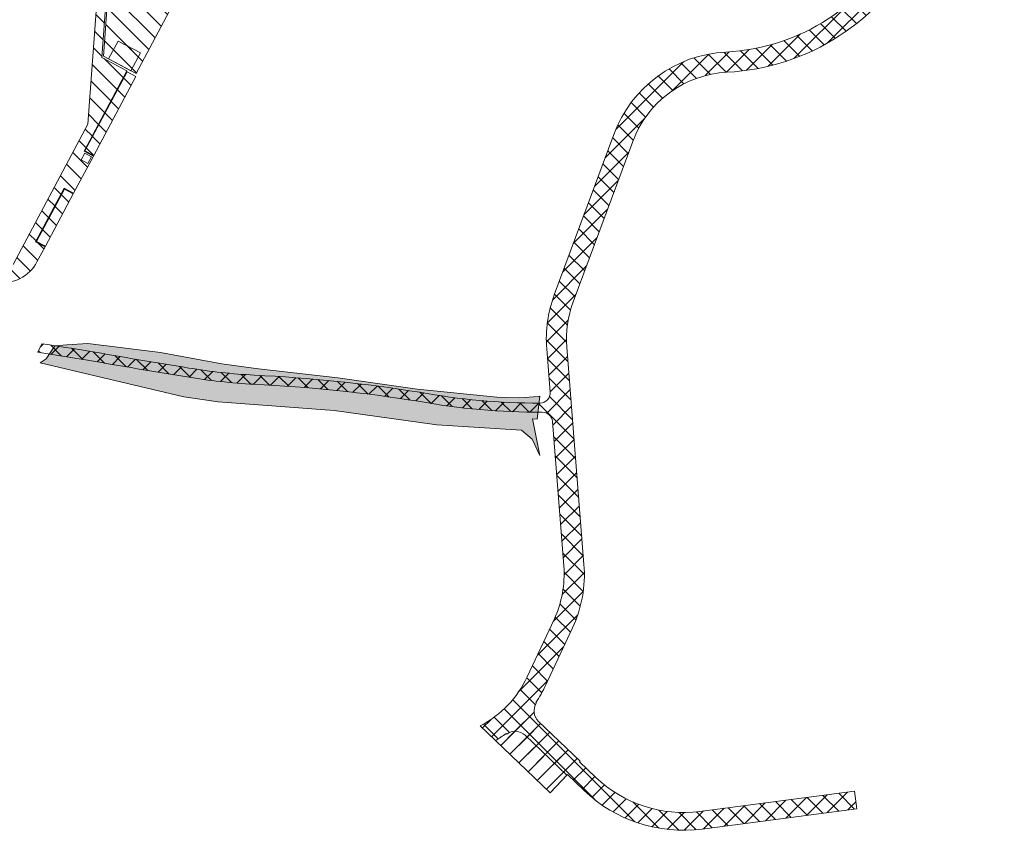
# Model space of a CAD drawing. Header units: metres. Extents: x 167411 to 168816, y 461777 to 462985.
# Tile 242 of 256: x 167722 to 167917, y 462427 to 462587. Entities that reach past the tile are written whole.
import ezdxf

# ---------------------------------------------------------------- set-up
doc = ezdxf.new("R2010")
doc.units = ezdxf.units.M
doc.header["$LTSCALE"] = 0.5
for name, color, linetype, lineweight, true_color in [('Zuid-N-WE-GW-AANVULLEN-bomengranulaat TTE-tegel', 7, 'Continuous', 18, 0xff3f01), ('Zuid-N-WE-GW-AANVULLEN-menggranulaat', 7, 'Continuous', 18, 0x01ff7f), ('Zuid-N-WE-GW-AANVULLEN-teelgrond 2e en 3e grootte boom', 7, 'Continuous', 18, 0xbf01ff), ('Zuid-N-WE-GW-AANVULLEN-vrijgekomen grond (uitvullen)', 7, 'Continuous', 18, 0x0100ff), ('Zuid-N-WE-GW-AANVULLEN-zand uitvullen', 7, 'Continuous', 18, 0x3fff01), ('Zuid-N-WE-GW-AANVULLEN-zand-pad halfverharding', 7, 'Continuous', 18, 0xff0001), ('Zuid-N-WE-GW-ONTGRAVEN-grond-menggranulaat', 7, 'Continuous', 18, 0xff0001)]:
    doc.layers.add(name, color=color, linetype=linetype, lineweight=lineweight, true_color=true_color)
pattern_1 = [(45, (0, 0), (-1.767766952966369, 1.767766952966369), [])]
pattern_2 = [(135, (0, 0), (-1.767766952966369, -1.767766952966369), [])]

msp = doc.modelspace()

# ---------------------------------------------------------------- hatches: boundary and pattern name
at = {"layer": 'Zuid-N-WE-GW-AANVULLEN-bomengranulaat TTE-tegel'}
h = msp.add_hatch(dxfattribs=at)
h.set_pattern_fill('ANSI31', color=256, scale=20)
h.set_pattern_definition(pattern_1)
edge = h.paths.add_edge_path()
edge.add_line((167830.3328291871, 462438.03621981), (167827.0136215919, 462434.5688200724))
edge.add_line((167827.0136215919, 462434.5688200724), (167816.2470148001, 462444.8752761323))
edge.add_arc((167803.479147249, 462466.3690323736), 24.99999998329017, 300.7114474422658, 306.4889533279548)
edge.add_line((167818.3458420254, 462446.2697441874), (167818.435038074, 462446.1491454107))
edge.add_arc((167820.1298408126, 462443.8578262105), 2.850000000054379, 46.250910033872, 126.48894164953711, ccw=False)
edge.add_line((167822.1006203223, 462445.9165948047), (167830.3328291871, 462438.03621981))
at = {"layer": 'Zuid-N-WE-GW-AANVULLEN-menggranulaat'}
h = msp.add_hatch(dxfattribs=at)
h.set_pattern_fill('ANSI37', color=256, scale=20)
h.set_pattern_definition([(45, (0, 0), (-1.767766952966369, 1.767766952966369), []), (135, (0, 0), (-1.767766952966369, -1.767766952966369), [])])
edge = h.paths.add_edge_path()
edge.add_arc((167803.4791472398, 462466.3690323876), 20.99999999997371, 297.6526232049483, 334.9313167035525)
edge.add_line((167822.5009582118, 462457.4712401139), (167827.8134121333, 462468.8282701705))
edge.add_arc((167808.7916689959, 462477.7260058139), 20.99991456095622, 334.9313782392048, 364.503464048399)
edge.add_line((167829.7267481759, 462479.3749058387), (167827.4790799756, 462507.9125713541))
edge.add_arc((167825.4852546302, 462507.755534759), 2.000000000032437, 4.503402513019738, 90.27156755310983)
edge.add_arc((167824.8460969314, 462642.6050917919), 132.8510717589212, 259.64941472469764, 270.2715675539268, ccw=False)
edge.add_arc((167754.8900732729, 462225.1511423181), 290.4445156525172, 80.86994677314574, 87.31915756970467)
edge.add_arc((167775.0175849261, 462636.516389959), 121.415015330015, 260.654251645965, 266.9109979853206, ccw=False)
edge.add_arc((167974.3146421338, 463868.2755060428), 1369.192570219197, 259.95828140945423, 260.7955184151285, ccw=False)
edge.add_arc((167530.3156294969, 461237.1591816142), 1299.214996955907, 80.9099083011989, 81.3481679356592)
edge.add_line((167725.7562178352, 462521.5900223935), (167726.5613614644, 462523.2881156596))
edge.add_arc((167530.3156294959, 461237.1591816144), 1301.01499695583, 80.90924953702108, 81.32436302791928, ccw=False)
edge.add_arc((167974.3146421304, 463868.2755060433), 1367.392570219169, 259.957655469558, 260.7956117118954)
edge.add_arc((167775.0175849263, 462636.5163899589), 119.6150153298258, 260.6531923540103, 266.9079431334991)
edge.add_arc((167754.8900732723, 462225.1511423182), 292.2445156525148, 80.8661692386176, 87.3178939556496, ccw=False)
edge.add_arc((167824.846096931, 462642.6050917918), 131.0510717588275, 259.6410738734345, 270.081003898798)
edge.add_arc((167825.0285473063, 462513.5541490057), 1.999999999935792, 270.0810038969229, 364.5034025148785)
edge.add_line((167827.0223726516, 462513.711185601), (167826.3476529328, 462522.277808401))
edge.add_arc((167851.2704697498, 462524.2407658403), 25.00000000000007, 159.6344798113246, 184.5034025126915, ccw=False)
edge.add_line((167827.8331801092, 462532.9409643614), (167839.6054740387, 462564.6541099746))
edge.add_arc((167863.0427636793, 462555.9539114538), 25.00000000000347, 92.92646269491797, 159.6344798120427, ccw=False)
edge.add_arc((167859.6731861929, 462621.8678397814), 41.00000000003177, 272.9264626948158, 332.9525938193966)
edge.add_arc((167761.4366320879, 462672.0242893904), 151.2999999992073, 332.9525938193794, 343.4711954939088)
edge.add_arc((167761.4366320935, 462672.0242893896), 151.2999999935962, 343.4711954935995, 352.7182832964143)
edge.add_arc((167761.4366320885, 462672.0242893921), 151.299999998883, 352.7182832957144, 359.9848447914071)
edge.add_arc((167762.6427129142, 462672.126905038), 150.0939816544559, 359.9455512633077, 369.780692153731)
edge.add_arc((167930.1719424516, 462701.5206140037), 19.9999999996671, 191.1198891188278, 191.2334212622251, ccw=False)
edge.add_arc((167737.3431602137, 462663.465514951), 176.548040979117, 11.16895386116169, 18.09769581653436)
edge.add_line((167905.1570562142, 462718.3080812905), (167903.1593950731, 462724.0577253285))
edge.add_arc((167739.6427847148, 462664.0457215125), 174.1812919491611, 20.15357154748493, 22.68530781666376)
edge.add_line((167900.3488921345, 462731.2221273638), (167888.5491926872, 462758.9092599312))
edge.add_arc((165746.7489998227, 461786.7376482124), 2352.110904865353, 24.41348664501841, 26.09998645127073)
edge.add_line((167859.0096983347, 462821.5228676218), (167856.2721985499, 462827.0317757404))
edge.add_line((167856.2721985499, 462827.0317757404), (167849.4427865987, 462840.7263118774))
edge.add_line((167849.4427865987, 462840.7263118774), (167853.1350324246, 462842.2854980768))
edge.add_line((167853.1350324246, 462842.2854980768), (167860.3813711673, 462827.7549278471))
edge.add_line((167860.3813711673, 462827.7549278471), (167861.3957378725, 462825.6996336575))
edge.add_line((167861.3957378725, 462825.6996336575), (167863.1099234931, 462822.2444456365))
edge.add_arc((165737.1791078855, 461782.2200335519), 2366.692335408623, 24.416192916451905, 26.068294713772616, ccw=False)
edge.add_line((167892.2107470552, 462760.5202148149), (167904.0259808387, 462732.7966320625))
edge.add_arc((167739.8099433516, 462664.1044459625), 178.0042791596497, 19.80421544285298, 22.699741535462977, ccw=False)
edge.add_line((167907.2863097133, 462724.4135672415), (167909.2465979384, 462718.6607007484))
edge.add_arc((167740.0904840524, 462664.1680653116), 177.7167357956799, 11.117207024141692, 17.85603628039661, ccw=False)
edge.add_arc((167930.1719424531, 462701.5206139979), 16.00000000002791, 191.1198890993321, 191.4083296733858)
edge.add_arc((167760.3030476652, 462671.9276384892), 156.4335888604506, 0.020354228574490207, 9.726300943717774, ccw=False)
edge.add_arc((167761.4366320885, 462672.0242893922), 155.2999999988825, 352.7182832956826, 359.9848447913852, ccw=False)
edge.add_arc((167761.4366320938, 462672.0242893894), 155.2999999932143, 343.47119549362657, 352.71828329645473, ccw=False)
edge.add_arc((167761.4366320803, 462672.0242893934), 155.3000000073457, 332.95259381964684, 343.47119549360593, ccw=False)
edge.add_arc((167859.6731861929, 462621.8678397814), 45.0000000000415, 272.9264626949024, 332.9525938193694, ccw=False)
edge.add_arc((167863.0427636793, 462555.9539114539), 20.99999999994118, 92.92646269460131, 159.6344798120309)
edge.add_line((167843.3554403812, 462563.2620782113), (167831.5831464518, 462531.548932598))
edge.add_arc((167851.2704697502, 462524.2407658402), 21.00000000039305, 159.6344798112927, 184.5034025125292)
edge.add_line((167830.3353036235, 462522.5918815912), (167833.7143988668, 462479.6889790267))
edge.add_arc((167808.7916777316, 462477.7260042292), 24.99990597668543, -25.068626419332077, 4.503459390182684, ccw=False)
edge.add_line((167831.4366161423, 462467.1334566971), (167826.1241603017, 462455.7764225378))
edge.add_arc((167803.4791472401, 462466.3690323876), 24.99999999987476, 326.0230712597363, 334.93131670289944, ccw=False)
edge.add_line((167824.2107141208, 462452.3975566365), (167824.3351035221, 462452.313727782))
edge.add_arc((167826.6985021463, 462450.7209795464), 2.849999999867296, 146.0230712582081, 226.2503602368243)
edge.add_line((167824.7277028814, 462448.6622298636), (167832.9604662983, 462440.7811726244))
edge.add_line((167832.9604662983, 462440.7811726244), (167832.856741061, 462440.6728163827))
edge.add_line((167832.856741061, 462440.6728163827), (167836.0875973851, 462437.5799832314))
edge.add_arc((167853.3620299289, 462455.6518945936), 24.99999999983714, 226.2924793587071, 277.4629986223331)
edge.add_line((167856.6091772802, 462430.8636708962), (167887.2002697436, 462434.8709683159))
edge.add_line((167887.2002697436, 462434.8709683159), (167887.6548703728, 462431.4006169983))
edge.add_line((167887.6548703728, 462431.4006169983), (167857.0637779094, 462427.3933195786))
edge.add_arc((167853.3620299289, 462455.6518945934), 28.49999999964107, 226.4362674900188, 277.4629986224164, ccw=False)
edge.add_line((167833.7209410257, 462435.0005598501), (167830.4365544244, 462438.1445760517))
edge.add_line((167830.4365544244, 462438.1445760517), (167830.3328291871, 462438.03621981))
edge.add_line((167830.3328291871, 462438.03621981), (167822.1006203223, 462445.9165948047))
edge.add_arc((167820.1298408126, 462443.8578262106), 2.850000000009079, 46.25091003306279, 126.488941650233)
edge.add_line((167818.435038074, 462446.1491454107), (167818.3458420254, 462446.2697441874))
edge.add_arc((167803.479147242, 462466.3690323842), 24.99999999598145, 300.71144744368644, 306.4889533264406, ccw=False)
edge.add_line((167816.2470148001, 462444.8752761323), (167813.2254524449, 462447.7677008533))
at = {"layer": 'Zuid-N-WE-GW-AANVULLEN-teelgrond 2e en 3e grootte boom'}
h = msp.add_hatch(dxfattribs=at)
h.set_pattern_fill('ANSI33', color=256, scale=20, angle=90)
h.set_pattern_definition([(135, (0, 0), (-3.535533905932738, -3.535533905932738), []), (135, (2.164890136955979e-16, 3.5355339), (-3.535533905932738, -3.535533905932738), [2.5, -1.25])])
h.paths.add_polyline_path([(167746.072208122, 462580.7390295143), (167744.1890758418, 462577.2100335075), (167739.7778308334, 462579.5639488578), (167741.6609631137, 462583.0929448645)])
at = {"layer": 'Zuid-N-WE-GW-AANVULLEN-vrijgekomen grond (uitvullen)'}
h = msp.add_hatch(dxfattribs=at)
h.set_pattern_fill('ANSI31', color=256, scale=20, angle=90)
h.set_pattern_definition(pattern_2)
edge = h.paths.add_edge_path(flags=16)
edge.add_arc((167668.9513237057, 462621.9986920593), 1.755655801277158, 145.0963104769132, 315.897729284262)
edge.add_line((167670.2120578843, 462620.7768587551), (167713.6535999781, 462673.6468834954))
edge.add_arc((167712.1210324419, 462674.5382496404), 1.772934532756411, 329.8170226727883, 491.3653600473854)
edge.add_line((167710.9493740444, 462675.868856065), (167667.5114839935, 462623.0032760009))
h.paths.add_polyline_path([(167681.3146411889, 462615.5426991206), (167661.9814373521, 462619.5336132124), (167711.0139849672, 462679.2081063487), (167720.2417914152, 462675.7607603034), (167708.5459431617, 462665.5446276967), (167699.0791822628, 462637.4304959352), (167698.9834462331, 462637.1461816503), (167698.6991319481, 462637.2419176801), (167688.736394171, 462640.5966311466), (167684.1974696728, 462635.0725857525)])
edge = h.paths.add_edge_path()
edge.add_line((167740.1040101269, 462598.5294440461), (167738.7881278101, 462580.092071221))
edge.add_line((167738.7881278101, 462580.092071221), (167745.1856064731, 462576.6782678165))
edge.add_line((167745.1856064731, 462576.6782678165), (167752.2441576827, 462589.9060156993))
edge.add_arc((167747.3917881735, 462592.4953225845), 5.499999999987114, 331.9148606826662, 445.9177003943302)
edge.add_line((167747.7833293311, 462597.9813681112), (167740.1040101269, 462598.5294440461))
h.paths.add_polyline_path([(167743.7703839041, 462619.1316070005), (167759.1346550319, 462610.9329706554), (167757.5850898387, 462608.0290804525), (167739.5148132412, 462609.3137825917), (167739.9103891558, 462610.4885532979), (167740.8377557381, 462610.4223667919)])
edge = h.paths.add_edge_path()
edge.add_line((167517.3710369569, 462642.0541600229), (167518.9731717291, 462642.0348894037))
edge.add_arc((167173.4302999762, 462667.4774400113), 346.4782815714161, 354.43462188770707, 355.788872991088, ccw=False)
edge.add_arc((167174.1085503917, 462667.4172646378), 345.7973924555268, 352.34455286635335, 354.43364662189, ccw=False)
edge.add_line((167516.8238807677, 462621.3516705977), (167515.2381831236, 462621.5651735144))
edge.add_arc((167172.9137462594, 462667.5558233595), 345.3999999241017, 352.348235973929, 354.3473027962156)
edge.add_arc((167172.9137463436, 462667.5558233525), 345.399999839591, 354.3473027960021, 355.7658701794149)
edge = h.paths.add_edge_path()
edge.add_line((167525.3814946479, 462628.7274021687), (167523.7914370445, 462628.9055186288))
edge.add_arc((167172.9137462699, 462667.5558233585), 352.9999999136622, 353.7140281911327, 355.8422876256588)
edge.add_line((167524.9847418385, 462641.9625817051), (167526.5875490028, 462641.9433029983))
edge.add_arc((167172.913746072, 462667.5558233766), 354.6000001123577, 353.71355174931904, 355.8579573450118, ccw=False)
h.paths.add_polyline_path([(167522.770217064, 462620.5510386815), (167524.3559084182, 462620.3375366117), (167524.8713209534, 462624.3457586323), (167523.2824238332, 462624.5350176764)])
h.paths.add_polyline_path([(167510.2010670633, 462583.2657213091), (167509.6026786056, 462580.0370517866), (167509.5075624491, 462579.4525736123), (167508.2107769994, 462579.6929145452), (167508.5922953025, 462603.088630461), (167513.8590465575, 462603.0027445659), (167513.1532345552, 462599.1944597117), (167512.5673736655, 462599.3030407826), (167509.6152061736, 462583.37430238)])
h.paths.add_polyline_path([(167518.695862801, 462659.5107289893), (167514.7982630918, 462659.6433620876), (167514.2758496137, 462644.2915483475), (167518.1263188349, 462644.2452345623), (167518.2588781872, 462646.6693558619)])
at = {"layer": 'Zuid-N-WE-GW-AANVULLEN-zand uitvullen'}
h = msp.add_hatch(dxfattribs=at)
h.set_pattern_fill('ANSI31', color=256, scale=20, angle=90)
h.set_pattern_definition(pattern_2)
h.paths.add_polyline_path([(167691.6618644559, 462570.3438048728), (167698.5949311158, 462569.3780995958), (167698.5213000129, 462568.8494814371), (167698.0754292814, 462568.9115866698), (167698.0800784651, 462568.9449644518), (167692.0384060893, 462569.7865076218), (167692.0337569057, 462569.7531298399), (167691.5882333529, 462569.8151867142)])
edge = h.paths.add_edge_path()
edge.add_line((167698.5949311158, 462569.3780995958), (167703.5471215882, 462568.688310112))
edge.add_line((167703.5471215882, 462568.688310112), (167700.2913152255, 462545.313971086))
edge.add_line((167700.2913152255, 462545.313971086), (167699.7916472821, 462545.3835697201))
edge.add_line((167699.7916472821, 462545.3835697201), (167699.7731993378, 462545.2511267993))
edge.add_line((167699.7731993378, 462545.2511267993), (167694.8705307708, 462545.9340183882))
edge.add_line((167694.8705307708, 462545.9340183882), (167694.4068502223, 462542.6051268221))
edge.add_line((167694.4068502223, 462542.6051268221), (167694.3079484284, 462542.6199421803))
edge.add_line((167694.3079484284, 462542.6199421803), (167693.7671534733, 462538.7374248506))
edge.add_line((167693.7671534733, 462538.7374248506), (167700.5714631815, 462537.7896541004))
edge.add_line((167700.5714631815, 462537.7896541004), (167700.8611747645, 462539.8695740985))
edge.add_line((167700.8611747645, 462539.8695740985), (167712.7464318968, 462538.2140793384))
edge.add_line((167712.7464318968, 462538.2140793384), (167712.4567203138, 462536.1341593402))
edge.add_line((167712.4567203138, 462536.1341593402), (167717.6508931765, 462535.4106641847))
edge.add_arc((167718.7269647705, 462543.1360813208), 7.800000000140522, 262.0703042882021, 331.9148606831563)
edge.add_line((167725.6085069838, 462539.4639733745), (167727.1985476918, 462542.4437148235))
edge.add_line((167727.1985476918, 462542.4437148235), (167725.3458247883, 462543.4323592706))
edge.add_line((167725.3458247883, 462543.4323592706), (167730.9952216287, 462554.0193472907))
edge.add_line((167730.9952216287, 462554.0193472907), (167732.8479445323, 462553.0307028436))
edge.add_line((167732.8479445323, 462553.0307028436), (167736.7600886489, 462560.3620736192))
edge.add_line((167736.7600886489, 462560.3620736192), (167734.9073657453, 462561.3507180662))
edge.add_line((167734.9073657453, 462561.3507180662), (167743.3814610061, 462577.2312000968))
edge.add_line((167743.3814610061, 462577.2312000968), (167738.4574489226, 462579.8587366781))
edge.add_line((167738.4574489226, 462579.8587366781), (167739.8039337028, 462598.724893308))
edge.add_line((167739.8039337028, 462598.724893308), (167737.9686021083, 462598.8558816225))
edge.add_line((167737.9686021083, 462598.8558816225), (167737.3968501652, 462590.8448280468))
edge.add_line((167737.3968501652, 462590.8448280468), (167737.2870854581, 462589.0259281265))
edge.add_line((167737.2870854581, 462589.0259281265), (167735.6928651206, 462566.6886458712))
edge.add_line((167735.6928651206, 462566.6886458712), (167720.8747541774, 462538.9194578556))
edge.add_line((167720.8747541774, 462538.9194578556), (167701.1122581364, 462541.6721714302))
edge.add_line((167701.1122581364, 462541.6721714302), (167705.0275032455, 462569.7808045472))
edge.add_line((167705.0275032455, 462569.7808045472), (167698.7710349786, 462570.6423981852))
edge.add_line((167698.7710349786, 462570.6423981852), (167698.5949311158, 462569.3780995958))
h.paths.add_polyline_path([(167688.3856232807, 462543.3035099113), (167687.8641424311, 462539.5596539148), (167693.6284921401, 462538.7567389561), (167694.1499729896, 462542.5005949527)])
h.paths.add_polyline_path([(167696.2244132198, 462542.9688873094), (167696.4313500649, 462544.4545444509), (167697.9170072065, 462544.2476076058), (167697.7100703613, 462542.7619504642)], flags=16)
h.paths.add_polyline_path([(167712.9796080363, 462537.8585109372), (167714.4652651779, 462537.651574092), (167714.2583283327, 462536.1659169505), (167712.7726711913, 462536.3728537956)], flags=16)
h.paths.add_polyline_path([(167700.9805219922, 462539.7115986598), (167700.7101245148, 462537.7703399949), (167712.3180589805, 462536.1534734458), (167712.588456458, 462538.0947321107)], flags=17)
h.paths.add_polyline_path([(167734.3516915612, 462559.629664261), (167735.0578661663, 462560.9530377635), (167736.3812396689, 462560.2468631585), (167735.6750650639, 462558.923489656)], flags=16)
h.paths.add_polyline_path([(167736.8259982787, 462560.4855884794), (167735.0967902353, 462561.4083232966), (167743.4390662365, 462577.0417756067), (167745.1682742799, 462576.1190407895)])
h.paths.add_polyline_path([(167727.2644573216, 462542.5672296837), (167725.5352492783, 462543.489964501), (167731.0528268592, 462553.8299228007), (167732.7820349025, 462552.9071879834)], flags=17)
at = {"layer": 'Zuid-N-WE-GW-AANVULLEN-zand-pad halfverharding'}
h = msp.add_hatch(dxfattribs=at)
h.set_pattern_fill('HEX', color=256, scale=5)
h.set_pattern_definition([(0, (0, 0), (0, 1.082531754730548), [0.625, -1.25]), (120, (0, 0), (-0.9375, -0.5412658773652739), [0.6249999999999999, -1.25]), (59.99999999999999, (0.625, 0), (-0.9374999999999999, 0.5412658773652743), [0.625, -1.25])])
h.paths.add_polyline_path([(167824.6279904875, 462512.8857363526), (167825.0198367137, 462512.9531027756), (167824.4328953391, 462508.3809980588), (167823.5349711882, 462508.4612510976), (167824.9961997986, 462501.2289663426), (167823.4676302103, 462504.4497459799), (167821.3900689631, 462506.2192772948), (167804.6362162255, 462507.2545226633), (167784.3335596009, 462510.0783991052), (167761.4446675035, 462511.8379957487), (167754.6561247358, 462512.7652808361), (167726.2349759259, 462519.4938766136), (167727.4336927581, 462520.3219333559), (167729.1092844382, 462522.8967540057), (167731.5164051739, 462523.0402929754), (167735.6936077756, 462523.3003679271), (167750.021864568, 462521.5733491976), (167762.1566605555, 462519.332926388), (167769.3888123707, 462518.3187733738), (167785.0890295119, 462516.5476832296), (167800.728771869, 462514.3044628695), (167816.4619689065, 462512.7500254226), (167821.0159466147, 462512.6012465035)])
at = {"layer": 'Zuid-N-WE-GW-ONTGRAVEN-grond-menggranulaat'}
h = msp.add_hatch(dxfattribs=at)
h.set_pattern_fill('ANSI31', color=256, scale=20)
h.set_pattern_definition(pattern_1)
edge = h.paths.add_edge_path()
edge.add_line((167853.1350324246, 462842.2854980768), (167849.4427865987, 462840.7263118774))
edge.add_line((167849.4427865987, 462840.7263118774), (167856.2721985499, 462827.0317757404))
edge.add_line((167856.2721985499, 462827.0317757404), (167859.0096983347, 462821.5228676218))
edge.add_arc((165746.7489998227, 461786.7376482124), 2352.110904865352, 24.413486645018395, 26.099986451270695, ccw=False)
edge.add_line((167888.5491926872, 462758.9092599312), (167900.3488921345, 462731.2221273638))
edge.add_arc((167739.6427847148, 462664.0457215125), 174.1812919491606, 20.153571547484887, 22.685307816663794, ccw=False)
edge.add_line((167903.1593950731, 462724.0577253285), (167905.1570562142, 462718.3080812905))
edge.add_arc((167737.3431602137, 462663.465514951), 176.5480409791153, 11.168953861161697, 18.097695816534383, ccw=False)
edge.add_arc((167930.1719424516, 462701.5206140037), 19.99999999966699, 191.1198891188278, 191.2334212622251)
edge.add_arc((167762.6427129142, 462672.126905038), 150.0939816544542, -0.054448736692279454, 9.780692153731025, ccw=False)
edge.add_arc((167761.4366320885, 462672.0242893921), 151.2999999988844, 352.7182832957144, 359.984844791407, ccw=False)
edge.add_arc((167761.4366320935, 462672.0242893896), 151.2999999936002, 343.4711954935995, 352.7182832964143, ccw=False)
edge.add_arc((167761.4366320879, 462672.0242893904), 151.299999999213, 332.95259381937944, 343.4711954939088, ccw=False)
edge.add_arc((167859.6731861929, 462621.8678397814), 41.00000000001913, 272.9264626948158, 332.9525938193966, ccw=False)
edge.add_arc((167863.0427636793, 462555.9539114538), 25.00000000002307, 92.926462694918, 159.6344798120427)
edge.add_line((167839.6054740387, 462564.6541099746), (167827.8331801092, 462532.9409643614))
edge.add_arc((167851.2704697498, 462524.2407658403), 24.99999999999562, 159.6344798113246, 184.5034025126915)
edge.add_line((167826.3476529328, 462522.277808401), (167827.0223726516, 462513.711185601))
edge.add_arc((167825.0285473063, 462513.5541490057), 1.999999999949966, -89.91899610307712, 4.5034025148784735, ccw=False)
edge.add_arc((167824.846096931, 462642.6050917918), 131.0510717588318, 259.6410738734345, 270.08100389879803, ccw=False)
edge.add_arc((167754.8900732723, 462225.1511423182), 292.2445156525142, 80.86616923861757, 87.31789395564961)
edge.add_arc((167775.0175849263, 462636.5163899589), 119.6150153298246, 260.65319235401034, 266.90794313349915, ccw=False)
edge.add_arc((167974.3146421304, 463868.2755060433), 1367.392570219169, 259.957655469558, 260.7956117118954, ccw=False)
edge.add_arc((167530.3156294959, 461237.1591816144), 1301.01499695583, 80.90924953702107, 81.3243630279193)
edge.add_line((167726.5613614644, 462523.2881156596), (167725.7562178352, 462521.5900223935))
edge.add_arc((167530.3156294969, 461237.1591816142), 1299.214996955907, 80.90990830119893, 81.3481679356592, ccw=False)
edge.add_arc((167974.3146421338, 463868.2755060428), 1369.192570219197, 259.9582814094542, 260.7955184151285)
edge.add_arc((167775.0175849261, 462636.516389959), 121.4150153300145, 260.654251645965, 266.9109979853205)
edge.add_arc((167754.8900732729, 462225.1511423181), 290.4445156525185, 80.86994677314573, 87.31915756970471, ccw=False)
edge.add_arc((167824.8460969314, 462642.6050917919), 132.8510717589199, 259.6494147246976, 270.2715675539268)
edge.add_arc((167825.4852546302, 462507.755534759), 2.000000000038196, 4.503402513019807, 90.27156755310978, ccw=False)
edge.add_line((167827.4790799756, 462507.9125713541), (167829.7267481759, 462479.3749058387))
edge.add_arc((167808.7916689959, 462477.7260058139), 20.9999145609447, -25.068621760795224, 4.50346404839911, ccw=False)
edge.add_line((167827.8134121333, 462468.8282701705), (167822.5009582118, 462457.4712401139))
edge.add_arc((167803.4791472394, 462466.369032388), 21.00000000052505, 297.652623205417, 334.9313167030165, ccw=False)
edge.add_line((167813.2254524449, 462447.7677008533), (167816.2470148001, 462444.8752761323))
edge.add_line((167816.2470148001, 462444.8752761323), (167827.0136215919, 462434.5688200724))
edge.add_line((167827.0136215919, 462434.5688200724), (167830.4365544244, 462438.1445760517))
edge.add_line((167830.4365544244, 462438.1445760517), (167833.7209410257, 462435.0005598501))
edge.add_arc((167853.3620299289, 462455.6518945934), 28.49999999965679, 226.4362674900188, 277.4629986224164)
edge.add_line((167857.0637779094, 462427.3933195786), (167887.6548703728, 462431.4006169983))
edge.add_line((167887.6548703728, 462431.4006169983), (167887.2002697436, 462434.8709683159))
edge.add_line((167887.2002697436, 462434.8709683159), (167856.6091772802, 462430.8636708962))
edge.add_arc((167853.3620299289, 462455.6518945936), 24.99999999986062, 226.2924793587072, 277.4629986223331, ccw=False)
edge.add_line((167836.0875973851, 462437.5799832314), (167832.856741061, 462440.6728163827))
edge.add_line((167832.856741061, 462440.6728163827), (167832.9604662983, 462440.7811726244))
edge.add_line((167832.9604662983, 462440.7811726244), (167824.7277028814, 462448.6622298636))
edge.add_arc((167826.6985021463, 462450.7209795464), 2.849999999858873, 146.0230712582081, 226.2503602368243, ccw=False)
edge.add_line((167824.3351035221, 462452.313727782), (167824.2107141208, 462452.3975566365))
edge.add_arc((167803.4791472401, 462466.3690323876), 24.99999999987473, 326.0230712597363, 334.9313167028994)
edge.add_line((167826.1241603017, 462455.7764225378), (167831.4366161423, 462467.1334566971))
edge.add_arc((167808.7916777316, 462477.7260042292), 24.99990597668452, 334.9313735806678, 364.5034593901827)
edge.add_line((167833.7143988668, 462479.6889790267), (167830.3353036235, 462522.5918815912))
edge.add_arc((167851.2704697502, 462524.2407658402), 21.00000000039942, 159.6344798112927, 184.5034025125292, ccw=False)
edge.add_line((167831.5831464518, 462531.548932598), (167843.3554403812, 462563.2620782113))
edge.add_arc((167863.0427636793, 462555.9539114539), 20.99999999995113, 92.9264626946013, 159.6344798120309, ccw=False)
edge.add_arc((167859.6731861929, 462621.8678397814), 45.00000000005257, 272.9264626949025, 332.9525938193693)
edge.add_arc((167761.4366320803, 462672.0242893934), 155.3000000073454, 332.9525938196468, 343.471195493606)
edge.add_arc((167761.4366320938, 462672.0242893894), 155.2999999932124, 343.4711954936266, 352.7182832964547)
edge.add_arc((167761.4366320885, 462672.0242893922), 155.2999999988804, 352.7182832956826, 359.9848447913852)
edge.add_arc((167760.3030476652, 462671.9276384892), 156.4335888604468, 0.02035422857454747, 9.726300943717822)
edge.add_arc((167930.1719424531, 462701.5206139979), 16.00000000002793, 191.1198890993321, 191.4083296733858, ccw=False)
edge.add_arc((167740.0904840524, 462664.1680653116), 177.7167357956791, 11.11720702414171, 17.85603628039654)
edge.add_line((167909.2465979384, 462718.6607007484), (167907.2863097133, 462724.4135672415))
edge.add_arc((167739.8099433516, 462664.1044459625), 178.0042791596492, 19.80421544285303, 22.69974153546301)
edge.add_line((167904.0259808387, 462732.7966320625), (167892.2107470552, 462760.5202148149))
edge.add_arc((165737.1791078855, 461782.2200335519), 2366.692335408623, 24.41619291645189, 26.06829471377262)
edge.add_line((167863.1099234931, 462822.2444456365), (167861.3957378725, 462825.6996336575))
edge.add_line((167861.3957378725, 462825.6996336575), (167860.3813711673, 462827.7549278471))
edge.add_line((167860.3813711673, 462827.7549278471), (167853.1350324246, 462842.2854980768))

# ---------------------------------------------------------------- linework, layer by layer
at = {"layer": 'Zuid-N-WE-GW-AANVULLEN-bomengranulaat TTE-tegel', "flags": 128}
msp.add_lwpolyline([(167830.3328291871, 462438.03621981), (167827.0136215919, 462434.5688200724), (167816.2470148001, 462444.8752761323, 0.02521446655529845), (167818.3458420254, 462446.2697441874), (167818.435038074, 462446.1491454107, -0.3651468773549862), (167822.1006203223, 462445.9165948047)], format="xyb", close=True, dxfattribs=at)
at = {"layer": 'Zuid-N-WE-GW-AANVULLEN-menggranulaat', "flags": 128}
msp.add_lwpolyline([(167899.7515627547, 462601.4050996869, -0.2680714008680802), (167861.9706253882, 462576.9265250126, 0.2995769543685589), (167843.3554403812, 462563.2620782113), (167831.5831464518, 462531.548932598, 0.1089390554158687), (167830.3353036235, 462522.5918815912), (167833.7143988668, 462479.6889790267, -0.1297534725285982), (167831.4366161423, 462467.1334566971), (167826.1241603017, 462455.7764225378, -0.03888914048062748), (167824.2107141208, 462452.3975566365), (167824.3351035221, 462452.313727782, 0.3650937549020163), (167824.7277028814, 462448.6622298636), (167832.9604662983, 462440.7811726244), (167832.856741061, 462440.6728163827), (167836.0875973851, 462437.5799832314, 0.2270591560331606), (167856.6091772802, 462430.8636708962), (167887.2002697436, 462434.8709683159), (167887.6548703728, 462431.4006169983), (167857.0637779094, 462427.3933195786, -0.2263995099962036), (167833.7209410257, 462435.0005598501), (167830.4365544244, 462438.1445760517), (167830.3328291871, 462438.03621981), (167822.1006203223, 462445.9165948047, 0.3651468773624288), (167818.435038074, 462446.1491454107), (167818.3458420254, 462446.2697441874, -0.02521446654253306), (167816.2470148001, 462444.8752761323), (167813.2254524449, 462447.7677008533, 0.1641088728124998), (167822.5009582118, 462457.4712401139), (167827.8134121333, 462468.8282701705, 0.1297534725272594), (167829.7267481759, 462479.3749058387), (167827.4790799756, 462507.9125713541, 0.3927424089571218), (167825.4757751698, 462509.7555122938, -0.04638110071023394), (167800.9766389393, 462511.9159329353, 0.02814742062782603), (167768.4748767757, 462515.2777867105, -0.02730699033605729), (167755.3007900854, 462516.712992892, -0.003653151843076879), (167735.5751106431, 462520.05752276, 0.001912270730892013), (167725.7562178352, 462521.5900223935), (167726.5613614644, 462523.2881156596, -0.001811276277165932), (167735.8742584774, 462521.8325534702, 0.003656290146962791), (167755.5909131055, 462518.4894594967, 0.02729827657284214), (167768.5655053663, 462517.0755152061, -0.02815839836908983), (167801.2812792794, 462513.6900702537, 0.0455843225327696), (167825.0313748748, 462511.5541510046, 0.4370056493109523), (167827.0223726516, 462513.711185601), (167826.3476529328, 462522.277808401, -0.1089390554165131), (167827.8331801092, 462532.9409643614), (167839.6054740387, 462564.6541099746, -0.2995769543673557), (167861.7664085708, 462580.9213085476, 0.268071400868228), (167896.1890403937, 462603.2240099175, 0.04592831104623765)], format="xyb", dxfattribs=at)
at = {"layer": 'Zuid-N-WE-GW-AANVULLEN-teelgrond 2e en 3e grootte boom', "flags": 128}
msp.add_lwpolyline([(167746.072208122, 462580.7390295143), (167744.1890758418, 462577.2100335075), (167739.7778308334, 462579.5639488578), (167741.6609631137, 462583.0929448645)], close=True, dxfattribs=at)
at = {"layer": 'Zuid-N-WE-GW-AANVULLEN-vrijgekomen grond (uitvullen)', "flags": 128}
msp.add_lwpolyline([(167740.1040101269, 462598.5294440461), (167738.7881278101, 462580.092071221), (167745.1856064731, 462576.6782678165), (167752.2441576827, 462589.9060156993, 0.5429717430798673), (167747.7833293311, 462597.9813681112)], format="xyb", close=True, dxfattribs=at)
at = {"layer": 'Zuid-N-WE-GW-AANVULLEN-zand uitvullen'}
msp.add_lwpolyline([(167717.6508931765, 462535.4106641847, 0.3145532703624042), (167725.6085069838, 462539.4639733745), (167727.1985476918, 462542.4437148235), (167725.3458247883, 462543.4323592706), (167730.9952216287, 462554.0193472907), (167732.8479445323, 462553.0307028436), (167736.7600886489, 462560.3620736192), (167734.9073657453, 462561.3507180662), (167743.3814610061, 462577.2312000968), (167738.4574489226, 462579.8587366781), (167739.8039337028, 462598.724893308)], format="xyb", dxfattribs=at)
msp.add_lwpolyline([(167737.2870854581, 462589.0259281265), (167735.6928651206, 462566.6886458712), (167720.8747541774, 462538.9194578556)], dxfattribs=at)
for points in [[(167736.8259982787, 462560.4855884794), (167735.0967902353, 462561.4083232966), (167743.4390662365, 462577.0417756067), (167745.1682742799, 462576.1190407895)], [(167734.3516915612, 462559.629664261), (167735.0578661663, 462560.9530377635), (167736.3812396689, 462560.2468631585), (167735.6750650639, 462558.923489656), (167734.3516915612, 462559.629664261)], [(167727.2644573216, 462542.5672296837), (167725.5352492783, 462543.489964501), (167731.0528268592, 462553.8299228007), (167732.7820349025, 462552.9071879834)]]:
    msp.add_lwpolyline(points, close=True, dxfattribs=at)
at = {"layer": 'Zuid-N-WE-GW-AANVULLEN-zand-pad halfverharding', "flags": 128}
msp.add_lwpolyline([(167824.6279904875, 462512.8857363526), (167825.0198367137, 462512.9531027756), (167824.4328953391, 462508.3809980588), (167823.5349711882, 462508.4612510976), (167824.9961997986, 462501.2289663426), (167823.4676302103, 462504.4497459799), (167821.3900689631, 462506.2192772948), (167804.6362162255, 462507.2545226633), (167784.3335596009, 462510.0783991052), (167761.4446675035, 462511.8379957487), (167754.6561247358, 462512.7652808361), (167726.2349759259, 462519.4938766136), (167727.4336927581, 462520.3219333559), (167729.1092844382, 462522.8967540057), (167731.5164051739, 462523.0402929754), (167735.6936077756, 462523.3003679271), (167750.021864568, 462521.5733491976), (167762.1566605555, 462519.332926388), (167769.3888123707, 462518.3187733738), (167785.0890295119, 462516.5476832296), (167800.728771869, 462514.3044628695), (167816.4619689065, 462512.7500254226), (167821.0159466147, 462512.6012465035), (167824.6279904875, 462512.8857363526)], close=True, dxfattribs=at)
at = {"layer": 'Zuid-N-WE-GW-ONTGRAVEN-grond-menggranulaat', "flags": 128}
msp.add_lwpolyline([(167896.1890403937, 462603.2240099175, -0.268071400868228), (167861.7664085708, 462580.9213085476, 0.2995769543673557), (167839.6054740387, 462564.6541099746), (167827.8331801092, 462532.9409643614, 0.1089390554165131), (167826.3476529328, 462522.277808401), (167827.0223726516, 462513.711185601, -0.4370056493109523), (167825.0313748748, 462511.5541510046, -0.0455843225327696), (167801.2812792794, 462513.6900702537, 0.02815839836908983), (167768.5655053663, 462517.0755152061, -0.02729827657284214), (167755.5909131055, 462518.4894594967, -0.003656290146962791), (167735.8742584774, 462521.8325534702, 0.001811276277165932), (167726.5613614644, 462523.2881156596), (167725.7562178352, 462521.5900223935, -0.001912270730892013), (167735.5751106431, 462520.05752276, 0.003653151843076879), (167755.3007900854, 462516.712992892, 0.02730699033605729), (167768.4748767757, 462515.2777867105, -0.02814742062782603), (167800.9766389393, 462511.9159329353, 0.04638110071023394), (167825.4757751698, 462509.7555122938, -0.3927424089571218), (167827.4790799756, 462507.9125713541), (167829.7267481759, 462479.3749058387, -0.1297534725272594), (167827.8134121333, 462468.8282701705), (167822.5009582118, 462457.4712401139, -0.1641088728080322), (167813.2254524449, 462447.7677008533), (167816.2470148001, 462444.8752761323), (167827.0136215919, 462434.5688200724), (167830.4365544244, 462438.1445760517), (167833.7209410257, 462435.0005598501, 0.2263995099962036), (167857.0637779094, 462427.3933195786), (167887.6548703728, 462431.4006169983), (167887.2002697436, 462434.8709683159), (167856.6091772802, 462430.8636708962, -0.2270591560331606), (167836.0875973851, 462437.5799832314), (167832.856741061, 462440.6728163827), (167832.9604662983, 462440.7811726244), (167824.7277028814, 462448.6622298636, -0.3650937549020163), (167824.3351035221, 462452.313727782), (167824.2107141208, 462452.3975566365, 0.03888914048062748), (167826.1241603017, 462455.7764225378), (167831.4366161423, 462467.1334566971, 0.1297534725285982), (167833.7143988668, 462479.6889790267), (167830.3353036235, 462522.5918815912, -0.1089390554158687), (167831.5831464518, 462531.548932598), (167843.3554403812, 462563.2620782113, -0.2995769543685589), (167861.9706253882, 462576.9265250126, 0.2680714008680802), (167899.7515627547, 462601.4050996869, 0.0459283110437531)], format="xyb", dxfattribs=at)

doc.saveas('drawing.dxf')
